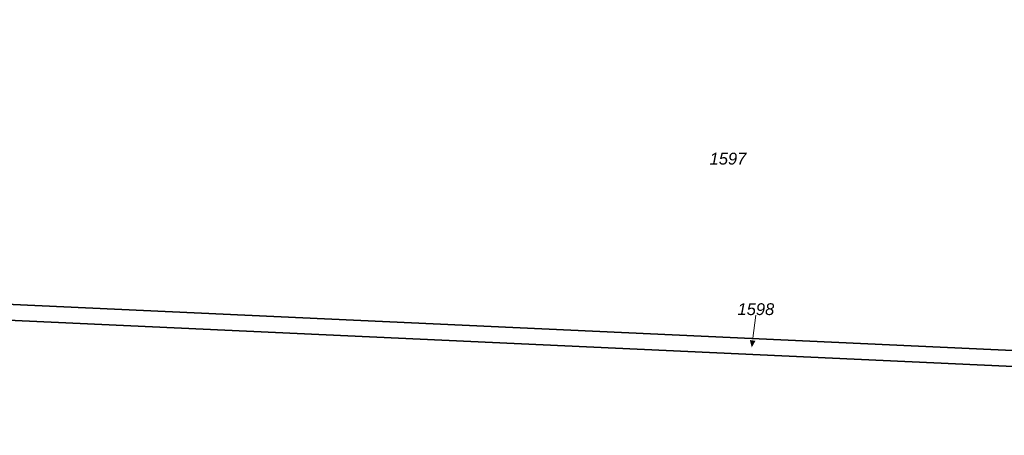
# Model space of a CAD drawing. Header units: metres. Extents: x 32338650 to 32340431, y 5701793 to 5703325.
# Tile 237 of 256: x 32340079 to 32340183, y 5702329 to 5702372. Entities that reach past the tile are written whole.
import ezdxf

# ---------------------------------------------------------------- set-up
doc = ezdxf.new("R2010")
doc.units = ezdxf.units.M
doc.header["$LTSCALE"] = 0.1
doc.layers.add('Keine', color=7, linetype='Continuous', lineweight=9)
for name, color, linetype, lineweight, true_color in [('LPB-BE-Flurstück_Grenze', 7, 'Continuous', 70, 0x004c99), ('LPB-BE-Flurstück_Nummer', 7, 'Continuous', 70, 0x004c99), ('LPB-BE-Straße', 7, 'Continuous', 70, 0x004c99)]:
    doc.layers.add(name, color=color, linetype=linetype, lineweight=lineweight, true_color=true_color)
doc.styles.add('Arial (italic)', font='ariali.ttf')

# ---------------------------------------------------------------- blocks, each defined once
blk = doc.blocks.new('2004')
at = {"layer": 'Keine', "color": 7, "linetype": 'Continuous'}
blk.add_solid([(0, 0), (0.75, -0.3), (0.75, 0.3)], dxfattribs=at)

msp = doc.modelspace()

# ---------------------------------------------------------------- linework, layer by layer
at = {"layer": 'LPB-BE-Flurstück_Grenze', "color": 253, "linetype": 'Continuous', "lineweight": 25, "true_color": 0xadadad, "transparency": 33554687, "flags": 128}
for points in [[(32340238.881, 5702372.873), (32340171.94, 5702375.948), (32340170.482, 5702378.95), (32340151.31, 5702379.917), (32340133.136, 5702380.842), (32340126.392, 5702381.195), (32340107.29, 5702382.171), (32340101.717, 5702382.45), (32340094.968, 5702382.847), (32340092.511, 5702382.947), (32340088.421, 5702379.362), (32340065.8, 5702373.385), (32340054.965, 5702370.527), (32340054.487, 5702360.589), (32340012.865, 5702358.083), (32340015.901, 5702345.239), (32340046.864, 5702343.809), (32340047.498, 5702357.543), (32340067.905, 5702356.626), (32340067.27, 5702342.872), (32340249.976, 5702334.48)], [(32340238.881, 5702372.873), (32340171.94, 5702375.948), (32340170.482, 5702378.95), (32340151.31, 5702379.917), (32340133.136, 5702380.842), (32340126.392, 5702381.195), (32340107.29, 5702382.171), (32340101.717, 5702382.45), (32340094.968, 5702382.847), (32340092.511, 5702382.947), (32340088.421, 5702379.362), (32340065.8, 5702373.385), (32340054.965, 5702370.527), (32340054.487, 5702360.589), (32340012.865, 5702358.083), (32340015.901, 5702345.239), (32340046.864, 5702343.809), (32340047.498, 5702357.543), (32340067.905, 5702356.626), (32340067.27, 5702342.872), (32340249.976, 5702334.48)], [(32340295.644, 5702328.534), (32340293.943, 5702330.726), (32340287.262, 5702331.07), (32340281.539, 5702331.334), (32340271.901, 5702331.779), (32340269.833, 5702331.874), (32340268.295, 5702331.947), (32340016.311, 5702343.531), (32340016.012, 5702343.553), (32340004.76, 5702344.195), (32339999.478, 5702344.492), (32339995.634, 5702344.7), (32339987.624, 5702345.088), (32339981.412, 5702345.383), (32339841.881, 5702351.789), (32339799.152, 5702353.572)], [(32340295.644, 5702328.534), (32340293.943, 5702330.726), (32340287.262, 5702331.07), (32340281.539, 5702331.334), (32340271.901, 5702331.779), (32340269.833, 5702331.874), (32340268.295, 5702331.947), (32340016.311, 5702343.531), (32340016.012, 5702343.553), (32340004.76, 5702344.195), (32339999.478, 5702344.492), (32339995.634, 5702344.7), (32339987.624, 5702345.088), (32339981.412, 5702345.383), (32339841.881, 5702351.789), (32339799.152, 5702353.572)], [(32340015.901, 5702345.239), (32340016.311, 5702343.531), (32340268.295, 5702331.947), (32340268.374, 5702333.635), (32340249.976, 5702334.48), (32340067.27, 5702342.872), (32340046.864, 5702343.809), (32340015.901, 5702345.239)], [(32340015.901, 5702345.239), (32340016.311, 5702343.531), (32340268.295, 5702331.947), (32340268.374, 5702333.635), (32340249.976, 5702334.48), (32340067.27, 5702342.872), (32340046.864, 5702343.809), (32340015.901, 5702345.239)]]:
    msp.add_lwpolyline(points, dxfattribs=at)
at = {"layer": 'LPB-BE-Flurstück_Nummer', "color": 252, "linetype": 'Continuous', "lineweight": 5, "true_color": 0x888888}
msp.add_line((32340156.83289, 5702338.80604), (32340157.141, 5702341.234), dxfattribs=at)
msp.add_line((32340156.83289, 5702338.80604), (32340157.141, 5702341.234), dxfattribs=at)
at = {"layer": 'LPB-BE-Straße', "color": 250, "linetype": 'Continuous', "lineweight": 25, "true_color": 0x333333, "transparency": 33554687, "flags": 128}
for points in [[(32340295.644, 5702328.534), (32340293.943, 5702330.726), (32340287.262, 5702331.07), (32340281.539, 5702331.334), (32340271.901, 5702331.779), (32340269.833, 5702331.874), (32340268.295, 5702331.947), (32340016.311, 5702343.531), (32340016.012, 5702343.553), (32340004.76, 5702344.195), (32339999.478, 5702344.492), (32339995.634, 5702344.7), (32339987.624, 5702345.088), (32339981.412, 5702345.383), (32339841.881, 5702351.789), (32339799.152, 5702353.572)], [(32340015.901, 5702345.239), (32340016.311, 5702343.531), (32340268.295, 5702331.947), (32340268.374, 5702333.635), (32340249.976, 5702334.48), (32340067.27, 5702342.872), (32340046.864, 5702343.809), (32340015.901, 5702345.239)]]:
    msp.add_lwpolyline(points, dxfattribs=at)

# ---------------------------------------------------------------- block references
at = {"layer": 'LPB-BE-Flurstück_Nummer', "color": 252, "true_color": 0x888888, "rotation": 82.76778867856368}
msp.add_blockref('2004', (32340156.707, 5702337.814), dxfattribs=at)
msp.add_blockref('2004', (32340156.707, 5702337.814), dxfattribs=at)

# ---------------------------------------------------------------- texts
at = {"layer": 'LPB-BE-Flurstück_Nummer', "color": 252, "true_color": 0x888888, "char_height": 1.25, "attachment_point": 2, "line_spacing_factor": 1.004016, "style": 'Arial (italic)'}
for s, insert, width in [('1597', (32340154.197, 5702358.381), 5.536875), ('1597', (32340154.197, 5702358.381), 5.536875), ('1598', (32340157.141, 5702342.484), 5.45625), ('1598', (32340157.141, 5702342.484), 5.45625)]:
    msp.add_mtext(s, dxfattribs=dict(at, insert=insert, width=width))

doc.saveas('drawing.dxf')
